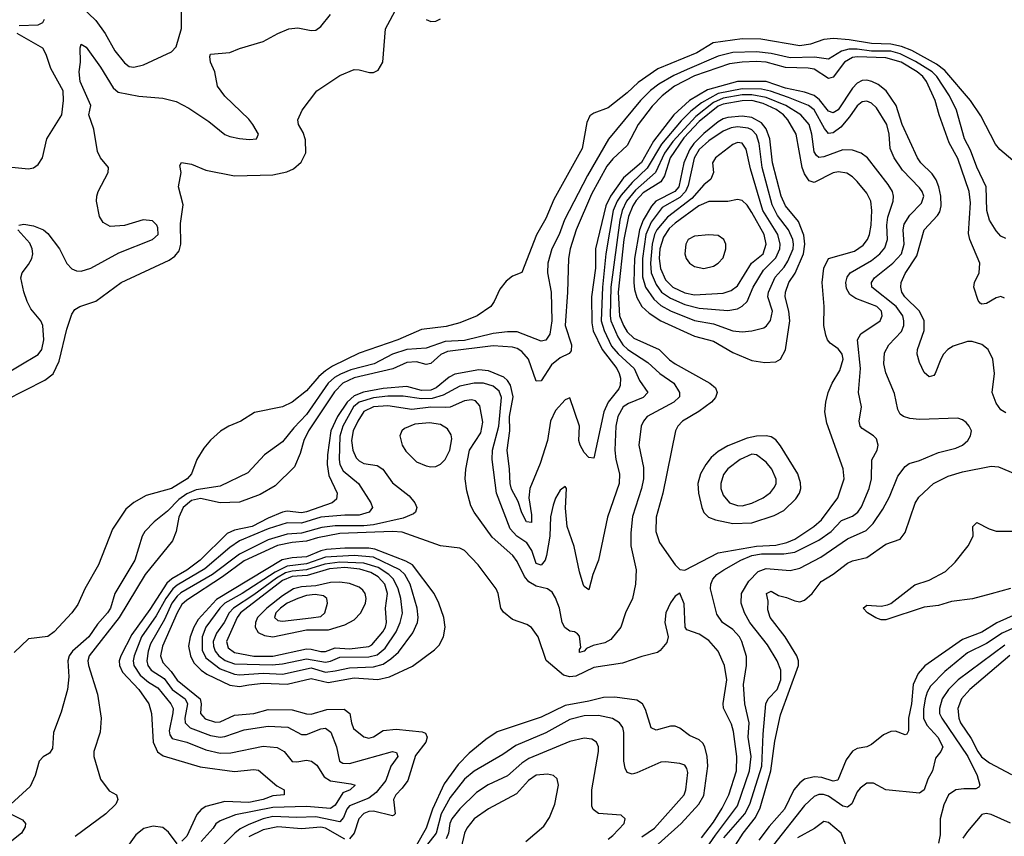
# Model space of a CAD drawing. Header units: inches. Extents: x 884549 to 1028252, y 526810 to 653624.
# Tile 217 of 256: x 955173 to 959284, y 564636 to 568048. Entities that reach past the tile are written whole.
import ezdxf

# ---------------------------------------------------------------- set-up
doc = ezdxf.new("R2010")
doc.units = ezdxf.units.IN
doc.header["$MEASUREMENT"] = 0
doc.layers.add('A9556', color=7, linetype='Continuous')

msp = doc.modelspace()

# ---------------------------------------------------------------- linework, layer by layer
at = {"layer": 'A9556', "color": 5}
for points, elevation in [([(955030, 566416.3), (955278, 566542), (955312.1, 566567.9), (955338.1, 566621.9), (955370, 566755.3), (955390, 566818), (955403.1, 566836.9), (955424.5, 566850), (955490, 566872.2), (955596, 566950), (955796.5, 567043.6), (955820.5, 567059.5), (955838, 567082), (955845.5, 567110), (955844.1, 567195.9), (955854.9, 567274.9), (955836.2, 567350), (955846.6, 567410), (955842, 567438), (955849, 567451), (955890, 567443.8), (955950, 567418.6), (956070, 567395.1), (956230, 567399.2), (956288.5, 567411.5), (956315.9, 567424.1), (956348.1, 567451.9), (956368.1, 567491.9), (956366.4, 567546.4), (956356.6, 567576.7), (956336.3, 567610), (956333.6, 567630), (956351.8, 567670), (956413, 567750), (956510, 567814.8), (956570, 567839.4), (956590, 567838.6), (956632.9, 567827.1), (956650, 567827.1), (956670, 567837.6), (956689.2, 567870.8), (956699.8, 568010), (956750, 568102.4)], 2140), ([(955430, 568102.6), (955490, 568044.2), (955529.3, 567990), (955570, 567917), (955610, 567867.6), (955630, 567852.5), (955649.2, 567849.2), (955690, 567859.6), (955807.1, 567912.9), (955826.1, 567933.9), (955848.7, 568011.3), (955848.4, 568090)], 2180), ([(955169.2, 567190), (955190, 567193.4), (955230, 567187.2), (955272.2, 567170), (955290, 567154.9), (955339.1, 567090), (955370, 567028.8), (955390, 567006.7), (955410, 566998), (955430, 566997.2), (955470, 567009.2), (955586.7, 567073.3), (955727.6, 567130), (955751.5, 567150), (955750, 567178), (955744.8, 567190), (955727.6, 567207.6), (955688.4, 567211.6), (955610, 567188.4), (955550, 567183.6), (955520.7, 567200.7), (955505.7, 567225.7), (955492.8, 567290), (955494.3, 567310), (955500.5, 567330), (955542.4, 567410), (955542.9, 567430), (955510.8, 567470.8), (955497.3, 567497.2), (955482.6, 567590), (955462, 567650), (955469.8, 567690), (955424.9, 567790), (955420.6, 567830), (955426.3, 567870), (955425.4, 567930), (955430, 567946), (955450, 567932.7), (955510, 567848.9), (955563.2, 567763.2), (955584.4, 567744.4), (955670, 567728.4), (955770, 567720.1), (955825.5, 567705.5), (955878.7, 567678.7), (955962.1, 567622.1), (956030, 567568.8), (956050, 567559.5), (956090, 567551.8), (956132.5, 567547.5), (956162, 567550), (956169.5, 567570), (956146.4, 567610), (956130, 567631.6), (956028.7, 567728.7), (955999.2, 567770), (955988.2, 567830), (955969.1, 567870), (955966.3, 567893.7), (955970, 567904), (956049.7, 567910.3), (956090, 567927.2), (956190, 567956.1), (956250, 567990.2), (956297.2, 568010), (956334.4, 568014.4), (956390, 568002.6), (956410, 568004.4), (956430, 568019.5), (956469.9, 568070.1)], 2160), ([(956870, 568049), (956890, 568040.2), (956910, 568042), (956930, 568051.4)], 2140), ([(955170, 568023.8), (955250, 568025.8), (955270, 568036.5), (955276.8, 568050)], 2180), ([(955126.3, 567433.7), (955210, 567424.6), (955230, 567428.7), (955250, 567442.4), (955268.2, 567470), (955285.7, 567550), (955349, 567650), (955356.1, 567710), (955354, 567750), (955303.3, 567843.3), (955283, 567903), (955269.3, 567929.3), (955161.6, 567990)], 2180), ([(959319.9, 567459.9), (959265.8, 567505.8), (959247.8, 567527.8), (959185.7, 567645.7), (959143.4, 567710), (959035.6, 567835.6), (959001.7, 567861.7), (958898.4, 567918.4), (958855.3, 567935.3), (958810, 567946), (958730, 567947.9), (958636.6, 567963.4), (958571.2, 567968.8), (958530, 567965.6), (958475, 567945), (958430, 567939), (958267.1, 567967.1), (958190, 567968.2), (958068.6, 567951.4), (958000.2, 567910), (957838, 567842), (957755.3, 567784.7), (957710, 567742.7), (957630, 567679.9), (957570, 567657.1), (957553.7, 567646.3), (957541.4, 567618.6), (957521.7, 567510), (957403.6, 567296.4), (957370, 567217.7), (957330.5, 567149.5), (957270, 566992.3), (957230, 566976.9), (957204.4, 566955.6), (957177.7, 566922.3), (957154.4, 566870), (957140.4, 566850), (957082.4, 566810), (957010, 566780.7), (956953.6, 566766.4), (956850, 566753), (956751.2, 566710), (956590, 566655), (956479.5, 566600.5), (956450, 566581.5), (956422.5, 566557.5), (956370, 566497.5), (956310, 566449.9), (956270, 566430.8), (956152.9, 566407.1), (956095.5, 566370), (956045.5, 566350), (956011, 566329), (955969, 566291), (955942, 566258), (955913, 566210), (955890.3, 566150), (955872.2, 566130), (955807.2, 566090), (955700.5, 566059.5), (955648.9, 566031.1), (955616.5, 566003.5), (955560.5, 565919.5), (955502.4, 565770), (955444.9, 565670), (955415.1, 565605), (955390.2, 565569.8), (955316.4, 565490), (955290, 565471.5), (955210, 565461.2), (955150, 565404.5)], 2140), ([(959290, 567133), (959270, 567143.5), (959250, 567165.1), (959222.9, 567210), (959210.9, 567250.9), (959209, 567350), (959170, 567431), (959143.1, 567503.1), (959117.6, 567550), (959084.6, 567670), (959055.5, 567730), (959002.2, 567810), (958982.8, 567830), (958913.7, 567873.7), (958850, 567904.9), (958810, 567916.3), (958730, 567916.5), (958670, 567925.1), (958635.2, 567924.8), (958603.9, 567916.1), (958550, 567882.3), (958491.9, 567891.9), (958390, 567887.8), (958310, 567906.4), (958250, 567913.7), (958150, 567910.5), (958090, 567895.2), (957959.7, 567840.3), (957904.8, 567815.2), (957841.9, 567778.1), (957807.4, 567752.6), (957764.9, 567710), (957631.9, 567548.1), (957543.5, 567396.5), (957448.2, 567211.8), (957425.3, 567150), (957395.2, 567090), (957377.9, 567030), (957376.8, 566990), (957392.1, 566910), (957395.1, 566790), (957385.8, 566734.2), (957370, 566709.2), (957350, 566705.2), (957250, 566743.7), (957210, 566743.8), (957150, 566736.2), (957030, 566707.3), (956950, 566702.8), (956870, 566675.3), (956790, 566669.5), (956728.8, 566650), (956652.8, 566610), (956555.2, 566584.8), (956513, 566567), (956487.1, 566552.9), (956461.1, 566530), (956370, 566399.1), (956317.1, 566342.9), (956270, 566283.7), (956195.6, 566230), (956125.8, 566154.2), (956010, 566098.9), (955910, 566083.1), (955870, 566067), (955836.6, 566043.4), (955790, 565995), (955733.7, 565950), (955695.7, 565910), (955684.1, 565890), (955653.7, 565790), (955569.4, 565650.6), (955551.2, 565590), (955539.9, 565570), (955497.9, 565522.1), (955462.1, 565470), (955392.8, 565410), (955379.3, 565390), (955373.8, 565370), (955378, 565302), (955371.9, 565250), (955345.4, 565154.6), (955313.8, 565070), (955310, 565002.7), (955297, 564983), (955271.4, 564968.6), (955254.4, 564950), (955237.6, 564890), (955216.2, 564843.8), (955136.3, 564770)], 2160), ([(959284.7, 566884.7), (959270, 566891.6), (959250, 566885.7), (959210, 566862.5), (959190, 566859.4), (959183, 566863), (959174.5, 566874.5), (959157.3, 566930), (959159.8, 566950), (959179.5, 566990), (959182.5, 567030), (959140.4, 567130), (959134.9, 567154.9), (959142.4, 567282.4), (959137.2, 567330), (959090, 567467.5), (959053.4, 567533.4), (959012, 567650), (958996, 567710), (958959.1, 567790), (958944.3, 567810), (958920.3, 567830), (958853.7, 567870), (958790, 567888.5), (958670, 567893.1), (958650, 567890.3), (958617.2, 567870), (958570, 567807), (958550, 567802.1), (958490, 567840.6), (958465.3, 567845.3), (958370, 567847.9), (958290, 567869.8), (958250, 567873.4), (958189, 567871), (958137.2, 567862.8), (957990, 567812.8), (957907.3, 567770), (957856.1, 567730), (957813.3, 567686.7), (957755.5, 567610), (957710, 567521.9), (957650, 567466.9), (957624.3, 567435.7), (957561.1, 567318.9), (957496.4, 567170), (957471.5, 567090), (957464.1, 567050), (957460.2, 566910), (957450.1, 566770.1), (957476.3, 566690), (957475.3, 566664.7), (957466.7, 566653.3), (957430, 566635.7), (957393.7, 566606.3), (957350, 566538.4), (957330, 566538.3), (957297.6, 566630), (957270, 566662), (957250, 566674.7), (957230, 566680.3), (957150, 566685.2), (956958.6, 566661.4), (956931.5, 566648.5), (956890, 566611.3), (956870, 566607.5), (956830, 566617.8), (956790, 566616.3), (956731.1, 566588.9), (956568.9, 566551.1), (956522.6, 566530), (956486.8, 566493.2), (956378.1, 566330), (956359.6, 566290), (956344.5, 566235.5), (956320.8, 566179.2), (956240.2, 566099.8), (956176.4, 566063.6), (956090, 566032), (956010, 566029.9), (955928.2, 566048.2), (955890, 566039.5), (955855.2, 566010), (955837.6, 565970), (955826.4, 565910), (955810.7, 565870), (955696.6, 565730), (955588.2, 565550), (955462.9, 565390), (955457.7, 565370), (955459.7, 565350), (955497.2, 565230), (955512.5, 565130), (955508.8, 565071.2), (955482.4, 564990), (955482.4, 564970), (955510, 564875.6), (955547, 564827), (955577.4, 564810), (955582, 564790), (955574.4, 564770), (955532.3, 564730), (955403.9, 564636.1)], 2180), ([(959290, 566405.7), (959270, 566418.2), (959250, 566445.6), (959233, 566490), (959243.1, 566570), (959236.8, 566630), (959216.7, 566670), (959190.2, 566690.2), (959150, 566703.4), (959130, 566703.4), (959070, 566683.8), (959049, 566670), (959030.6, 566650), (959018.5, 566630), (958995.5, 566570), (958990, 566562), (958980.8, 566559.2), (958970, 566556.4), (958950, 566574), (958930, 566615.1), (958920.8, 566650), (958921.9, 566670), (958949.1, 566750), (958949.1, 566790), (958929.9, 566830), (958869, 566890), (958856.6, 566910), (958851.8, 566930), (958853.4, 566950), (958870, 566987.8), (958918.7, 567061.3), (958949.9, 567170), (959005.4, 567230), (959014.6, 567245.4), (959020.5, 567270), (959019, 567310), (959011.2, 567350), (958999.1, 567379.1), (958983.5, 567403.5), (958935.3, 567450), (958921.3, 567470), (958858.4, 567610), (958832.5, 567690), (958791.6, 567750), (958756.9, 567776.9), (958730.8, 567790), (958710, 567795.6), (958690, 567793.9), (958670, 567782.5), (958650, 567761.5), (958590, 567671.1), (958570, 567658.5), (958550, 567666.3), (958512.7, 567712.7), (958490, 567730.5), (958450, 567744.9), (958370, 567761.8), (958290.1, 567790), (958170, 567790.2), (958045.1, 567754.9), (957969.6, 567710.4), (957903.6, 567650), (957819.1, 567540.9), (957768.9, 567451.1), (957693.5, 567386.5), (957640.3, 567310), (957619.9, 567270), (957577.7, 567090), (957577.6, 567010), (957559.8, 566890), (957561.4, 566781.4), (957567.8, 566747.8), (957604.7, 566670), (957666.2, 566590), (957676.2, 566570), (957681.7, 566550), (957680.8, 566519.2), (957674.9, 566505.1), (957630.1, 566450), (957611.5, 566410), (957570, 566216.4), (957550, 566218.8), (957530, 566239.1), (957512.7, 566270), (957507.8, 566290), (957510.5, 566350), (957470, 566468.3), (957450, 566460.2), (957410, 566415), (957389.2, 566370.8), (957376.5, 566290), (957346.1, 566193.9), (957302.3, 566090), (957298.3, 566050), (957310, 565978.8), (957310, 565947.4), (957288.7, 565950), (957270, 565987.1), (957254.4, 566034.4), (957227, 566087), (957221.3, 566110), (957218.7, 566170), (957208.1, 566250), (957218.8, 566330), (957218, 566390), (957232.8, 566472.8), (957221.6, 566521.6), (957210, 566539.9), (957193.8, 566553.8), (957130, 566580.9), (957090, 566584.8), (956990, 566566.3), (956965.9, 566554.1), (956911.8, 566510), (956890, 566499.9), (956850, 566499), (956790, 566515.1), (956690, 566507.4), (956608.5, 566491.5), (956570, 566476.6), (956539.7, 566450), (956500.3, 566390), (956471.8, 566330), (956457.5, 566230), (956456.3, 566190), (956464, 566144), (956498.5, 566070), (956495.2, 566044.8), (956478.2, 566030), (956370, 565991.8), (956350, 565987.9), (956290, 565994.3), (956269.9, 565989.9), (956210, 565966), (956144.1, 565930), (956070, 565915.9), (956038.9, 565901.1), (955926.6, 565790), (955870, 565748.7), (955807.9, 565712.1), (955786.5, 565693.5), (955716.1, 565583.9), (955641.1, 565478.9), (955594.4, 565390), (955588.3, 565370), (955589.2, 565350), (955602.4, 565322.4), (955669.7, 565250), (955711.6, 565190), (955723, 565150), (955730.1, 565030), (955748.7, 564988.7), (955772.3, 564972.3), (955926.6, 564926.6), (956070, 564907), (956150, 564916.1), (956170, 564912.6), (956247.1, 564847.1), (956276.9, 564830), (956276.4, 564810), (956230, 564805.5), (956189.2, 564790), (956130, 564778.2), (956030, 564781.2), (955950, 564760.6), (955931.1, 564748.9), (955912.7, 564727.3), (955870, 564637.1), (955850, 564616.1)], 2220), ([(958113.6, 564630), (958201.1, 564730), (958222.2, 564770), (958271.6, 564930), (958276.6, 565063.4), (958288.3, 565190), (958298, 565210), (958335.9, 565250), (958351.3, 565290), (958351.4, 565330), (958335.4, 565370), (958295.7, 565435.7), (958221.3, 565530), (958199.2, 565570), (958184.9, 565610), (958186.8, 565650), (958217.3, 565702.7), (958256.9, 565743.1), (958290, 565755.2), (958390, 565746.2), (958430, 565756.1), (958517.8, 565802.2), (958630, 565878.6), (958706.7, 565913.3), (958736.7, 565943.3), (958776.9, 566003.1), (958805.1, 566054.9), (958839.8, 566140.2), (958870, 566181.6), (958886.9, 566193.1), (958930, 566205.6), (959010, 566240.1), (959082.5, 566257.5), (959109.8, 566270), (959131.3, 566290), (959143.7, 566310), (959146.6, 566330), (959138, 566350), (959125.2, 566365.2), (959110, 566376.4), (959090, 566382.8), (958930, 566378.2), (958890, 566382), (958863, 566390), (958850, 566400.4), (958839, 566419), (958825.5, 566485.5), (958790, 566572), (958780.5, 566610), (958783.7, 566656.3), (958801.7, 566690), (958854.8, 566745.2), (958864.2, 566770), (958865.1, 566790), (958860.5, 566810), (958832.4, 566850), (958731.1, 566930), (958729.9, 566950), (958741.9, 566970), (958818.7, 567030), (958854.5, 567070), (958866.4, 567110), (958862, 567170), (958866.2, 567193.8), (958889.1, 567230.9), (958938.6, 567281.4), (958947.7, 567310), (958941.3, 567330), (958930, 567345.2), (958858.5, 567418.5), (958823.9, 567470), (958807.7, 567510), (958803.1, 567570), (958793.5, 567610), (958750, 567679.9), (958730, 567698.5), (958710, 567708.1), (958690, 567704.2), (958670, 567687.8), (958638.4, 567641.6), (958601.4, 567598.6), (958570, 567575.4), (958550, 567572.7), (958533.1, 567593.1), (958490, 567671.6), (958466.4, 567690), (958382.4, 567722.4), (958308.6, 567748.6), (958270, 567757.1), (958190, 567758.9), (958090, 567739.7), (958019.7, 567700.3), (957974.7, 567665.3), (957934.6, 567625.4), (957852.5, 567527.5), (957792.9, 567427.1), (957730, 567368.1), (957684.8, 567315.2), (957668.1, 567290), (957651, 567250), (957620.1, 567070), (957605.7, 566930), (957600.7, 566790), (957613.8, 566750), (957644.4, 566684.4), (957671.3, 566651.3), (957738.5, 566590), (957760.4, 566540.4), (957795.3, 566490), (957775.5, 566470), (957715.2, 566444.8), (957692.2, 566430), (957670.1, 566389.9), (957662.1, 566350), (957658.5, 566250), (957662, 566210), (957677.5, 566150), (957676.6, 566110), (957627.5, 565970), (957589.5, 565790.5), (957565.8, 565730), (957550, 565666), (957530, 565679.6), (957525.8, 565690), (957510, 565740.9), (957487.7, 565847.7), (957458.7, 565930), (957452.3, 566007.7), (957455.6, 566090), (957450, 566098), (957430, 566082.7), (957410, 566049.2), (957400.4, 566019.6), (957389.6, 565970.4), (957386.3, 565890), (957372.6, 565810), (957366.9, 565790), (957350.6, 565769.4), (957330, 565775.4), (957310.6, 565830), (957290, 565862), (957248.3, 565890), (957220.6, 565920.6), (957163.9, 566070), (957145.7, 566210), (957147.4, 566250), (957173.7, 566350), (957184.6, 566470), (957175.5, 566495.5), (957150, 566517.3), (957110, 566529.4), (957070, 566530), (957010, 566516.6), (956940.7, 566479.3), (956894.6, 566465.4), (956850, 566463.7), (956774.5, 566474.5), (956710, 566475), (956650, 566467.9), (956590, 566449.3), (956567.3, 566430), (956521.8, 566350), (956510, 566307.6), (956507.2, 566210), (956510, 566189.2), (956523, 566163), (956588.1, 566110), (956639.4, 566030), (956645.8, 566010), (956632, 565990), (956590, 565977.6), (956530, 565978.3), (956430, 565970), (956350, 565944.5), (956290, 565946.4), (956210, 565920.4), (956090, 565870.2), (956050, 565842.2), (955946.5, 565753.5), (955830, 565685.3), (955811.5, 565670), (955782.8, 565630), (955743.1, 565556.9), (955681.6, 565470), (955650.9, 565390), (955646.4, 565370), (955649.2, 565350), (955676.2, 565310), (955710, 565280.7), (955750, 565255.9), (955803.5, 565190), (955813, 565170), (955811.9, 565151.9), (955796.6, 565076.6), (955800.3, 565060.3), (955810, 565045.6), (955870, 565029.3), (955950, 564997.4), (956010, 564983.5), (956054.7, 564985.3), (956190, 565012.4), (956247.6, 565007.6), (956277.1, 564990), (956310, 564948.5), (956330, 564947.3), (956370, 564954), (956390.9, 564950.9), (956413.6, 564933.6), (956444.1, 564884.1), (956470, 564867.8), (956556.1, 564856.1), (956573.1, 564850), (956552.9, 564830), (956522.7, 564817.3), (956490, 564766.9), (956470, 564752.8), (956370, 564760.8), (956230, 564756.4), (956074.3, 564725.7), (956010, 564700.4), (955991.2, 564688.8), (955981.3, 564670), (955930, 564614.8)], 2240), ([(958016.2, 564550), (958078.2, 564641.8), (958170, 564763.6), (958219.7, 564910), (958227, 564970), (958215.2, 565050), (958218.4, 565110), (958200.8, 565190), (958195.3, 565270), (958207.1, 565350), (958207, 565387), (958188.5, 565450), (958177.9, 565470), (958150, 565499.6), (958107, 565530), (958084, 565564), (958057.4, 565670), (958058.8, 565690), (958066.9, 565710), (958084.1, 565730), (958112.7, 565750), (958184.7, 565790), (958230, 565809.1), (958270, 565816.2), (958364.2, 565815.8), (958410, 565823.3), (958510, 565873.1), (958561.3, 565910), (958604.5, 565955.5), (958650, 565974), (958673, 565990), (958687.9, 566012.1), (958720.2, 566090), (958729.3, 566130), (958730.5, 566209.5), (958753.3, 566250), (958757.7, 566270), (958750, 566296.4), (958737.8, 566310), (958690, 566340.4), (958682.9, 566350), (958678.2, 566370), (958688, 566430), (958675.9, 566490), (958683.7, 566590), (958671.7, 566710), (958685, 566735), (958765.7, 566790), (958774.6, 566810), (958770.8, 566830), (958751.6, 566850), (958663.7, 566883.7), (958639.8, 566899.8), (958625, 566925), (958622.3, 566950), (958627.4, 566972.6), (958640.5, 566990), (958730, 567041.6), (958765.1, 567070), (958785.2, 567094.8), (958796.7, 567130), (958794, 567190), (958797.2, 567222.8), (958819.9, 567290), (958821.7, 567310), (958817.3, 567330), (958799.5, 567359.5), (958713.1, 567470), (958687, 567490), (958650, 567502.5), (958610, 567504), (958530, 567475.3), (958510, 567472.6), (958500.2, 567480.2), (958490, 567495.4), (958481.2, 567570), (958469.2, 567610), (958435.1, 567650), (958371.4, 567690), (958290, 567723.2), (958230, 567734.2), (958190, 567733.6), (958110, 567719.9), (958070, 567702), (957996.2, 567643.8), (957900.5, 567539.5), (957865.5, 567490), (957827, 567410), (957744.5, 567335.5), (957706.4, 567290), (957688.4, 567250), (957678.5, 567210), (957640.9, 566930), (957637.8, 566810), (957641.1, 566790), (957670, 566723.4), (957691, 566690), (957712.5, 566670), (957796.3, 566616.3), (957845.1, 566570), (957903.6, 566530), (957927.5, 566490), (957927.8, 566472.2), (957903.6, 566450), (957793.4, 566390), (957777, 566370), (957768.1, 566350), (957758.4, 566270), (957777.1, 566177.1), (957777.2, 566130), (957769.7, 566090), (957732, 565972), (957724.8, 565904.8), (957725, 565850), (957746.4, 565750), (957743.9, 565690), (957732, 565630), (957702.6, 565570), (957682.4, 565510), (957640.9, 565459.1), (957615.8, 565444.2), (957566.9, 565433.1), (957539.4, 565420.6), (957530, 565409.8), (957510, 565403.7), (957510, 565417.3), (957515.6, 565424.4), (957510, 565472.8), (957502.5, 565482.5), (957489.9, 565489.9), (957470, 565492.9), (957448.8, 565508.8), (957438.5, 565530), (957426.4, 565590), (957410, 565633), (957396.1, 565656.1), (957376.2, 565670), (957330, 565681.1), (957298.9, 565698.9), (957281.3, 565721.3), (957250, 565784.7), (957231.9, 565810), (957146, 565886), (957070.8, 565990), (957057, 566017), (957039.3, 566079.3), (957033.4, 566130), (957035.7, 566170), (957050.8, 566250), (957098.6, 566321.4), (957106.8, 566366.8), (957094.1, 566434.1), (957076.2, 566456.2), (957060, 566460), (957030, 566455.9), (956970.3, 566429.7), (956950, 566427.4), (956890, 566428.5), (956810, 566419), (956710, 566434.2), (956650.2, 566430.2), (956609.7, 566410.3), (956584.3, 566370), (956565.8, 566330), (956558.5, 566290), (956564.3, 566250), (956578.1, 566218.1), (956590, 566204.2), (956610, 566193.7), (956665.2, 566185.2), (956689.6, 566169.6), (956730, 566113.2), (956798.7, 566058.7), (956823.2, 566030), (956831.3, 566010), (956825.8, 565990), (956816.5, 565983.5), (956774.4, 565965.6), (956650, 565938), (956610, 565933.6), (956490, 565933), (956433.8, 565926.2), (956350, 565902.7), (956290, 565898.8), (956210, 565875.3), (956090, 565815.2), (955978.1, 565730), (955846.2, 565653.8), (955830, 565639.8), (955808.5, 565610), (955777.7, 565542.3), (955719.3, 565440.7), (955709, 565410), (955703.9, 565370), (955707.9, 565350), (955722.3, 565330), (955775.4, 565295.4), (955810, 565249.2), (955863.9, 565210), (955873.8, 565190), (955861.7, 565130), (955864.3, 565110), (955885.1, 565090), (955970, 565057), (956010, 565050.4), (956030, 565053.2), (956110, 565080.5), (956210, 565096.2), (956291.8, 565091.8), (956350, 565062.3), (956370, 565061.8), (956430, 565084.9), (956450, 565087.5), (956471.7, 565071.7), (956495.1, 565010), (956507.8, 564950), (956521.8, 564941.8), (956550, 564940.6), (956730, 564991.3), (956746.7, 564986.7), (956752.2, 564970), (956722.7, 564930), (956701.5, 564870), (956660.9, 564819.1), (956630, 564795.7), (956550, 564763.6), (956538.3, 564750), (956524.4, 564715.6), (956510, 564696.2), (956410, 564717), (956330, 564714.6), (956230, 564718.7), (956190, 564709.1), (956130, 564685.4), (956093, 564667), (956070.4, 564650), (955981.7, 564558.3)], 2260), ([(955090, 566554.7), (955250, 566648.7), (955265.2, 566670), (955273.1, 566710), (955269.8, 566770), (955260.8, 566790), (955219.3, 566839.3), (955203.5, 566870), (955189.7, 566910.3), (955177.7, 566970), (955182.6, 566990), (955210, 567024.6), (955223.5, 567050), (955227, 567070), (955224.4, 567090), (955214.7, 567114.7), (955165.6, 567170)], 2160), ([(958129.8, 564549.8), (958193.1, 564650), (958244.7, 564715.3), (958264.5, 564755.5), (958309.5, 564910), (958325.8, 565034.2), (958350, 565144.2), (958424.7, 565350), (958424.7, 565370), (958417.4, 565390), (958369.2, 565470), (958306.2, 565550), (958296.9, 565583.1), (958298, 565618), (958291.6, 565650), (958310, 565660.8), (958341.9, 565641.9), (958374.5, 565634.5), (958410, 565619.4), (958430, 565616.1), (958450, 565622.5), (958481.4, 565650), (958519.8, 565700.2), (958570, 565731.6), (958630, 565777.2), (958650, 565787.8), (958710, 565801.4), (958790, 565856.8), (958850, 565878.3), (958870, 565905.5), (958912.3, 566027.7), (958927.1, 566052.9), (958989.1, 566110), (959050, 566141.1), (959110, 566159.3), (959230, 566183.2), (959259.5, 566179.5), (959330.1, 566150.1)], 2220), ([(959310, 565672), (959230, 565648.7), (959151.3, 565628.7), (959063.3, 565616.7), (959010, 565600.5), (958950, 565593.1), (958790, 565541), (958770, 565541.1), (958748.4, 565548.4), (958712.3, 565570), (958694.5, 565590), (958710, 565602.4), (958770, 565598), (958796.8, 565603.2), (958810.7, 565609.3), (958910, 565687.1), (958970, 565706.4), (959038.1, 565741.9), (959078.4, 565781.6), (959133.8, 565850), (959153.6, 565890), (959153.3, 565930), (959170, 565947.8), (959220.8, 565920.8), (959250, 565911.4), (959350, 565910.5)], 2180), ([(958019.8, 564630), (958070, 564694.8), (958106.4, 564753.6), (958134.3, 564810), (958165.4, 564910), (958167.3, 564970), (958153.9, 565073.9), (958145.5, 565105.5), (958111.4, 565171.4), (958110, 565190.8), (958125.8, 565290), (958116.3, 565350), (958089.4, 565410), (958050, 565455), (958010, 565481), (957958.7, 565498.7), (957951.5, 565510), (957947.2, 565607.2), (957930, 565652.3), (957910, 565639.3), (957890, 565612), (957870.3, 565570), (957867.3, 565530), (957880.3, 565470), (957874.7, 565445.3), (957847.8, 565412.2), (957835.9, 565404.1), (957770, 565387.6), (957690, 565360.3), (957570, 565341.8), (957494.9, 565305.1), (957470, 565302.2), (957443.4, 565310), (957370.6, 565370.6), (957338.2, 565470), (957310, 565508.4), (957290, 565521.8), (957230, 565542.3), (957192.5, 565572.5), (957182.4, 565590), (957170.3, 565650.3), (957161.8, 565670), (957086.5, 565770), (957030, 565829.8), (957010, 565839.4), (956930, 565849.9), (956770, 565907.5), (956730, 565909.7), (956510, 565901.1), (956416.3, 565883.7), (956370, 565868.8), (956310, 565864.2), (956248.6, 565851.4), (956110, 565787.1), (956019.9, 565720.1), (955870, 565622.5), (955850, 565604.2), (955830.5, 565570), (955769, 565430), (955761.3, 565390), (955770, 565363.1), (955804.7, 565324.7), (955830, 565288.2), (955926.1, 565210), (955930.1, 565190), (955927.2, 565150), (955947.2, 565127.2), (955990, 565113.8), (956010, 565115), (956070, 565141.9), (956150, 565149.7), (956210, 565166.4), (956310, 565165), (956370, 565148.3), (956390, 565147), (956454.6, 565165.4), (956527.5, 565167.5), (956551.8, 565150), (956557.7, 565110), (956566.5, 565086.6), (956610, 565051.8), (956630, 565047), (956650, 565052.1), (956690, 565078.1), (956744.4, 565084.4), (956853.2, 565073.2), (956867, 565067), (956874.7, 565050), (956868.4, 565030), (956825.9, 564974.1), (956793.1, 564870), (956770, 564837.1), (956743.3, 564810), (956733.3, 564790), (956740.9, 564730), (956735.5, 564724.5), (956730, 564722.5), (956650, 564741.8), (956630, 564739.8), (956610, 564731.3), (956588.5, 564710), (956570, 564649.8), (956550, 564625.4)], 2280), ([(959510, 565643.5), (959252.5, 565527.5), (959190, 565488.6), (959110, 565459.1), (958951.9, 565348.1), (958924.2, 565315.8), (958903, 565270), (958897, 565190), (958883.5, 565130), (958883.5, 565076.5), (958876.9, 565063.1), (958870, 565060.3), (958830, 565075.4), (958810, 565074.8), (958780.1, 565059.9), (958730, 565020.2), (958710, 565010.6), (958670, 565002.6), (958650, 564991.6), (958623.6, 564956.4), (958589.5, 564870.5), (958570, 564866.3), (958521.6, 564881.6), (958490, 564885.2), (958450, 564874.6), (958430, 564860.1), (958405.5, 564830), (958366.5, 564750), (958302.6, 564677.4), (958259.5, 564620.5)], 2220), ([(959390, 565536.5), (959275.6, 565484.4), (959210, 565441.9), (959130, 565402.6), (959035.4, 565324.6), (958976.4, 565263.6), (958962.2, 565237.8), (958953.9, 565210), (958947.3, 565167.3), (958947.3, 565130), (958960.4, 565100.4), (959006.3, 565050), (959027.2, 565010), (959019, 564990), (958997.5, 564962.5), (958984.4, 564910), (958965.5, 564874.5), (958950, 564829.8), (958930, 564816.2), (958790, 564831.1), (958737.9, 564857.9), (958710, 564858.9), (958682.1, 564837.9), (958670, 564822), (958648, 564772), (958630, 564758.6), (958610, 564761.9), (958550, 564803.6), (958528.9, 564811.1), (958510, 564810.8), (958490, 564802.6), (958450, 564764.5), (958319.8, 564600.2)], 2240), ([(959285.8, 565434.2), (959091.1, 565290), (959051, 565250), (959024.7, 565210), (959013, 565170), (959014.2, 565150), (959023.2, 565130), (959132.6, 564970), (959170.6, 564890), (959181.6, 564850), (959178.1, 564841.9), (959165.5, 564834.5), (959114.8, 564834.8), (959082, 564830), (959050.6, 564809.4), (959031.8, 564768.2), (959016.6, 564710), (959016.9, 564643), (959010, 564608.3)], 2260), ([(959307.7, 565392.3), (959140.5, 565250), (959105.8, 565210), (959090.1, 565170), (959094.6, 565130), (959101.9, 565110), (959145.5, 565045.5), (959173.1, 564990), (959189, 564969), (959222.6, 564942.6), (959314.4, 564894.4)], 2280), ([(957770, 564542.9), (957935.4, 564690), (958008.3, 564770), (958030, 564807), (958046.1, 564930), (958043.6, 564970), (958034, 565010), (958025.2, 565025.2), (958010, 565038.8), (957970, 565057.6), (957930, 565088.1), (957910, 565097), (957890, 565096.5), (957830, 565079.8), (957810, 565089.7), (957786.6, 565166.6), (957774, 565190), (957750, 565204.4), (957658.1, 565218.1), (957610, 565216.5), (957550, 565200.3), (957450, 565182.1), (957350, 565134.6), (957167, 565073), (957118.8, 565041.2), (957050, 564983.4), (957003.7, 564936.3), (956944.7, 564855.3), (956896.3, 564750), (956870.1, 564670), (956830, 564599.8)], 2320), ([(957770, 564633.9), (957823.9, 564670), (957946.9, 564810), (957954.4, 564830), (957962.7, 564902.7), (957959.2, 564919.2), (957950, 564933), (957930, 564939.9), (957870, 564948.1), (957850, 564946.6), (957750, 564901), (957730, 564896.5), (957710, 564903.1), (957700.9, 564920.9), (957695.9, 564950), (957695.9, 565070), (957690.7, 565090.7), (957676.8, 565110), (957648.1, 565128.1), (957590, 565141.5), (957530, 565139), (957470, 565124.6), (957370, 565068.4), (957244.7, 565015.3), (957190, 564977.8), (957070, 564909), (957030, 564874.9), (956970, 564798.6), (956932.4, 564730), (956911.6, 564650), (956840.6, 564559.4)], 2340), ([(957630, 564624.6), (957650, 564640.2), (957696.8, 564690), (957701.3, 564710), (957684.4, 564724.4), (957590, 564731.1), (957567.9, 564747.9), (957562, 564762), (957561.6, 564830), (957589.1, 564990), (957589, 565010), (957580.9, 565030), (957562, 565042), (957530, 565046.5), (957470, 565032.7), (957299, 564961), (957270, 564942.4), (957210, 564889.4), (957128.9, 564851.1), (957080.6, 564819.4), (957010, 564751.4), (956976.6, 564710), (956968.8, 564690), (956963.5, 564650), (956953.8, 564626.2)], 2360), ([(957285.7, 564614.3), (957361.4, 564678.6), (957384.6, 564715.4), (957407.3, 564770), (957422.5, 564850), (957417.1, 564877.1), (957401.6, 564890), (957376.6, 564896.6), (957330, 564891.4), (957297.2, 564870), (957246.8, 564813.2), (957130, 564751.1), (957070, 564709.3), (957039.2, 564670), (957030.1, 564650), (957016, 564590)], 2380), ([(955134, 564730), (955185.1, 564705.1), (955196.5, 564690), (955195.8, 564675.8), (955180.7, 564650), (955118.8, 564601.2)], 2160), ([(959310, 564691.3), (959230, 564727.2), (959208.7, 564731.3), (959190, 564727), (959130, 564656.4), (959111.6, 564628.4)], 2280), ([(958649.9, 564530), (958603.4, 564650), (958550, 564694.6), (958530, 564698.7), (958491, 564669), (958420.4, 564630)], 2260), ([(955830, 564604.8), (955793.8, 564653.8), (955770, 564672.7), (955730, 564678.8), (955691.7, 564668.3), (955657.3, 564642.7), (955606.7, 564570)], 2220), ([(956530, 564624.9), (956450, 564669.7), (956430, 564674.7), (956350, 564667.1), (956250, 564676.3), (956190, 564663), (956130, 564633.7)], 2280)]:
    msp.add_lwpolyline(points, dxfattribs=dict(at, elevation=elevation))
for points, elevation in [([(958230.5, 567710.5), (958190, 567709.3), (958110, 567695.2), (958090, 567687.2), (958010, 567622.9), (957945.5, 567554.5), (957889.4, 567470), (957865, 567395), (957850, 567370.6), (957775.8, 567324.2), (957747, 567293), (957732.7, 567270), (957714.9, 567225.1), (957695.2, 567130), (957671.4, 566910), (957677.8, 566810), (957693.4, 566770), (957710, 566744.2), (957736.9, 566716.9), (957842.8, 566670), (957886.6, 566626.6), (957910, 566610.1), (958055.2, 566530), (958077.7, 566510), (958084.8, 566490), (958078.4, 566470), (958061.7, 566450), (958009.1, 566410.9), (957940.6, 566370), (957921.4, 566350), (957910.9, 566330), (957857.8, 566070), (957831.1, 565970), (957829.6, 565910), (957843.8, 565863.8), (957910, 565770.2), (957930, 565751.6), (957950, 565748.8), (958090, 565820.9), (958250, 565847.8), (958330, 565852.7), (958376.5, 565863.5), (958410, 565877.6), (958489.5, 565930.5), (958521.1, 565958.9), (958588.8, 566050), (958614.9, 566130), (958611.9, 566171.9), (958542.7, 566362.7), (958535.4, 566410), (958538.7, 566450), (958548.1, 566490), (958565.9, 566530), (958597.3, 566582.7), (958610.7, 566630), (958607.3, 566650), (958600.5, 566660.5), (958590, 566673.2), (958556.4, 566696.4), (958545.7, 566710), (958538.9, 566730), (958530.6, 566770), (958532, 566850), (958523, 566950), (958531.1, 567010), (958550, 567050.7), (958659.2, 567080.8), (958694.3, 567105.7), (958713.6, 567130), (958722, 567150), (958728.3, 567190), (958731, 567251), (958726.5, 567290), (958710, 567323.2), (958670, 567372.2), (958650, 567391.9), (958626.2, 567406.2), (958591.9, 567411.9), (958570, 567408.4), (958490, 567367.6), (958470, 567374.7), (958450, 567403.5), (958440.8, 567430), (958415.1, 567570), (958380.9, 567630), (958362.8, 567650), (958332.2, 567672.2), (958277.7, 567697.7)], 2280), ([(958190, 567645.2), (958130, 567639.5), (958110, 567633.7), (958090, 567620.8), (958030, 567572.6), (957987.3, 567530), (957970, 567504.1), (957946.3, 567450), (957925.2, 567350), (957908, 567330), (957829.6, 567290), (957811.2, 567268.8), (957775.9, 567210), (957760.6, 567170), (957740.4, 567050), (957737.4, 566950), (957740.6, 566920.6), (957750, 566887.9), (957770.5, 566850), (957801.5, 566821.5), (957850.4, 566790.4), (957990, 566726), (958070, 566704.4), (958150, 566657.9), (958230, 566623.6), (958284.9, 566615.1), (958330, 566618.3), (958350, 566630.2), (958371, 566669), (958388.6, 566790), (958384.5, 566830), (958368.6, 566890), (958370.3, 566910), (958384.3, 566950), (958411.1, 566988.9), (958445.5, 567070), (958451.5, 567110), (958447.1, 567147.1), (958424.5, 567204.5), (958370.6, 567270.6), (958353.1, 567310), (958316.9, 567450), (958305.7, 567550), (958290, 567592.5), (958270, 567616.9), (958230, 567639.7)], 2320), ([(958170, 567600.8), (958143.7, 567596.3), (958110, 567581.9), (958050, 567541.3), (958010, 567505.4), (957989.2, 567469.2), (957964.8, 567355.2), (957952.7, 567330), (957930, 567305.3), (957856.2, 567263.7), (957810, 567202.5), (957787.2, 567150), (957773.7, 567050), (957773, 566973), (957785.8, 566930), (957820.4, 566880.4), (957850, 566854.2), (957890, 566830.9), (957990, 566791.2), (958070, 566777.7), (958150, 566748.3), (958190, 566743.1), (958230, 566747.3), (958279.6, 566760.4), (958291.8, 566768.2), (958308.5, 566791.5), (958315.6, 566830), (958297.3, 566890), (958299.7, 566910), (958327.9, 566972.1), (958365.6, 567014.4), (958380.9, 567039.1), (958401.9, 567090), (958403.9, 567110), (958400.9, 567130), (958383.7, 567170), (958337.4, 567230), (958314.5, 567274.5), (958272.6, 567430), (958260.3, 567530), (958250, 567566.1), (958230, 567588.2), (958215.3, 567595.3)], 2340), ([(958170, 567534.6), (958150, 567525.7), (958078.5, 567470), (958066.2, 567450), (958069.3, 567410), (958058.1, 567381.9), (958030, 567358.2), (957978.8, 567301.2), (957877.3, 567222.7), (957833.1, 567170), (957823, 567150), (957813.2, 567110), (957806.4, 567030), (957810, 566990), (957830, 566941.4), (957852.4, 566910), (957890, 566884.3), (957950, 566857.9), (958010, 566842.2), (958130, 566832.6), (958170, 566839.6), (958190, 566850.7), (958210.4, 566870), (958235.4, 566930), (958278.3, 567001.7), (958330, 567052.7), (958346.2, 567090), (958348.5, 567110), (958338.3, 567150), (958276, 567250), (958224.3, 567424.3), (958206.3, 567506.3), (958190, 567531.6)], 2360), ([(958170, 567297), (958130, 567288.8), (958050, 567287.8), (958008.4, 567270), (957910, 567198.4), (957884.8, 567175.2), (957861, 567139), (957846.3, 567090), (957842.8, 567050), (957848.4, 567008.4), (957870, 566961.2), (957900.3, 566930), (957950, 566906.4), (957990, 566898), (958110, 566905), (958143.8, 566916.2), (958170, 566936.3), (958229.2, 567030), (958277.1, 567070), (958289.9, 567110), (958281.8, 567150), (958230, 567242.9), (958210, 567273), (958190, 567292.2)], 2380), ([(958050, 567149.6), (957990, 567143.6), (957964.2, 567130), (957954.1, 567110), (957949.7, 567070), (957955.7, 567050), (957969.6, 567030), (957990, 567016.6), (958030, 567008.6), (958070, 567018.4), (958090, 567030.1), (958110, 567053.5), (958121.5, 567090), (958122, 567110), (958113.5, 567130), (958090, 567145.7)], 2420), ([(956884.3, 566364.3), (956822.2, 566357.8), (956779.7, 566340.3), (956768.9, 566330), (956760.2, 566310), (956770.1, 566270), (956785.3, 566245.3), (956830, 566200.8), (956870, 566183.9), (956890, 566179.2), (956910, 566180.8), (956930, 566191.4), (956949, 566211), (956969.5, 566250), (956977, 566297), (956974.1, 566314.1), (956958.8, 566338.8), (956930, 566356.6)], 2280), ([(958290, 566309.9), (958250, 566308.4), (958210, 566299.5), (958130, 566267), (958090, 566244.3), (958060.6, 566219.3), (958037.4, 566190), (958015.8, 566150), (958004.9, 566110), (958007, 566070), (958020.6, 566010), (958029.7, 565989.7), (958048.7, 565970), (958077.9, 565957.9), (958150, 565943), (958230, 565945.9), (958323.5, 565976.5), (958363.1, 565996.9), (958414.2, 566045.8), (958429.4, 566070), (958434.2, 566090), (958433.3, 566113.3), (958422.1, 566150), (958350, 566267.3), (958330, 566292.8), (958310, 566305.2)], 2320), ([(958230, 566232.1), (958180.6, 566210), (958130, 566171.8), (958112.1, 566147.9), (958100.4, 566110), (958101.2, 566090), (958110, 566060.9), (958136.2, 566030), (958170, 566018.5), (958190, 566017.5), (958230, 566027.7), (958276.8, 566050), (958307.5, 566072.5), (958325.3, 566094.7), (958331.6, 566110), (958332, 566128), (958313.6, 566170), (958290, 566198.9), (958250, 566229.9)], 2340), ([(956530, 565840.4), (956453.8, 565833.8), (956430, 565829.2), (956370, 565803.5), (956310, 565799.5), (956269, 565791), (955994.5, 565625.5), (955917.6, 565542.4), (955899.5, 565510), (955885, 565470), (955878, 565430), (955885.5, 565390), (955900.5, 565360.5), (955930, 565330.1), (955953.9, 565313.9), (956050, 565267.5), (956090, 565261.9), (956130, 565268.9), (956190, 565276.3), (956290, 565271.6), (956390, 565295.9), (956461.3, 565278.7), (956570, 565299), (956668.7, 565291.3), (956716.9, 565303.2), (956812.8, 565347.2), (956904.8, 565415.2), (956925, 565435), (956942, 565470), (956949.1, 565510), (956944.4, 565550), (956923.6, 565610), (956902.9, 565650), (956812.9, 565770), (956785.2, 565785.2), (956655.7, 565835.7), (956630, 565840.3)], 2320), ([(956569.6, 565809.6), (956450, 565802.9), (956370, 565775), (956290, 565765.5), (956239.6, 565740.4), (956101.3, 565650), (956030, 565610), (956009.1, 565590), (955950.4, 565510), (955934.4, 565470), (955934.1, 565414.1), (955950, 565381.8), (956010, 565336.5), (956070, 565313.3), (956090.7, 565310.7), (956190, 565317.3), (956270, 565314), (956390, 565339.6), (956450, 565322), (956490, 565327.6), (956550, 565340.8), (956650, 565344), (956690, 565355.9), (956722.9, 565377.1), (956754.5, 565405.5), (956813.9, 565486.1), (956834.4, 565530), (956837.3, 565550), (956832.8, 565590), (956803.5, 565690), (956781.2, 565730), (956760.5, 565750), (956650, 565802.2)], 2340), ([(956510, 565782.1), (956446.5, 565773.5), (956370, 565749), (956310, 565744.1), (956283.2, 565736.8), (956244.8, 565715.1), (956150, 565645.4), (956065, 565590), (956046.9, 565570), (956026.3, 565530), (955994.4, 565485.6), (955981.1, 565450), (955981.6, 565430), (955988.4, 565410), (956004.7, 565390), (956030.5, 565370.5), (956070, 565357.2), (956227.1, 565352.9), (956270, 565357.1), (956370, 565377.2), (956450, 565363.7), (956470, 565367.9), (956510, 565385.2), (956630, 565385.9), (956665.2, 565394.8), (956698.3, 565421.7), (956744.9, 565490), (956761.9, 565530), (956771.6, 565568.4), (956764.6, 565630), (956753, 565670), (956733.1, 565710), (956713.5, 565730), (956670, 565759.7), (956610, 565777)], 2360), ([(956530, 565759.8), (956466.8, 565753.2), (956373.6, 565726.4), (956310, 565721.9), (956270, 565704.6), (956094.3, 565570), (956080.7, 565550), (956036.6, 565450), (956043.8, 565423.8), (956070, 565403.7), (956150, 565389.1), (956230, 565388.8), (956370, 565419.4), (956390, 565418.6), (956430, 565407.7), (956450, 565408.4), (956490, 565423.6), (956550, 565419.3), (956630, 565429.6), (956643.2, 565436.8), (956689.3, 565490), (956700.4, 565510), (956704.8, 565530), (956700.2, 565590), (956708.9, 565650), (956697.6, 565690), (956670, 565720.8), (956638.9, 565738.9), (956592.5, 565752.5)], 2380), ([(956510, 565697.8), (956470, 565696.5), (956410, 565682.3), (956350, 565678.4), (956316.5, 565670), (956270, 565641.5), (956204.5, 565590), (956166.4, 565550), (956157.7, 565530), (956156.5, 565510), (956167.9, 565487.9), (956195, 565475), (956230, 565469.8), (956370, 565498.3), (956461.8, 565498.2), (956530, 565519.9), (956570, 565541.2), (956597.8, 565570), (956616.5, 565610), (956619, 565630), (956615.3, 565650), (956605.1, 565665.1), (956590, 565676.7), (956550, 565691.8)], 2420), ([(956406.4, 565646.4), (956370, 565641.7), (956334.4, 565630), (956290, 565609.9), (956261.2, 565590), (956242.5, 565570), (956236.8, 565550), (956250, 565537.4), (956270, 565534.8), (956390, 565549), (956430, 565554.7), (956447.3, 565570), (956458.2, 565610), (956454.9, 565630), (956441, 565641)], 2440)]:
    msp.add_lwpolyline(points, close=True, dxfattribs=dict(at, elevation=elevation))

doc.saveas('drawing.dxf')
